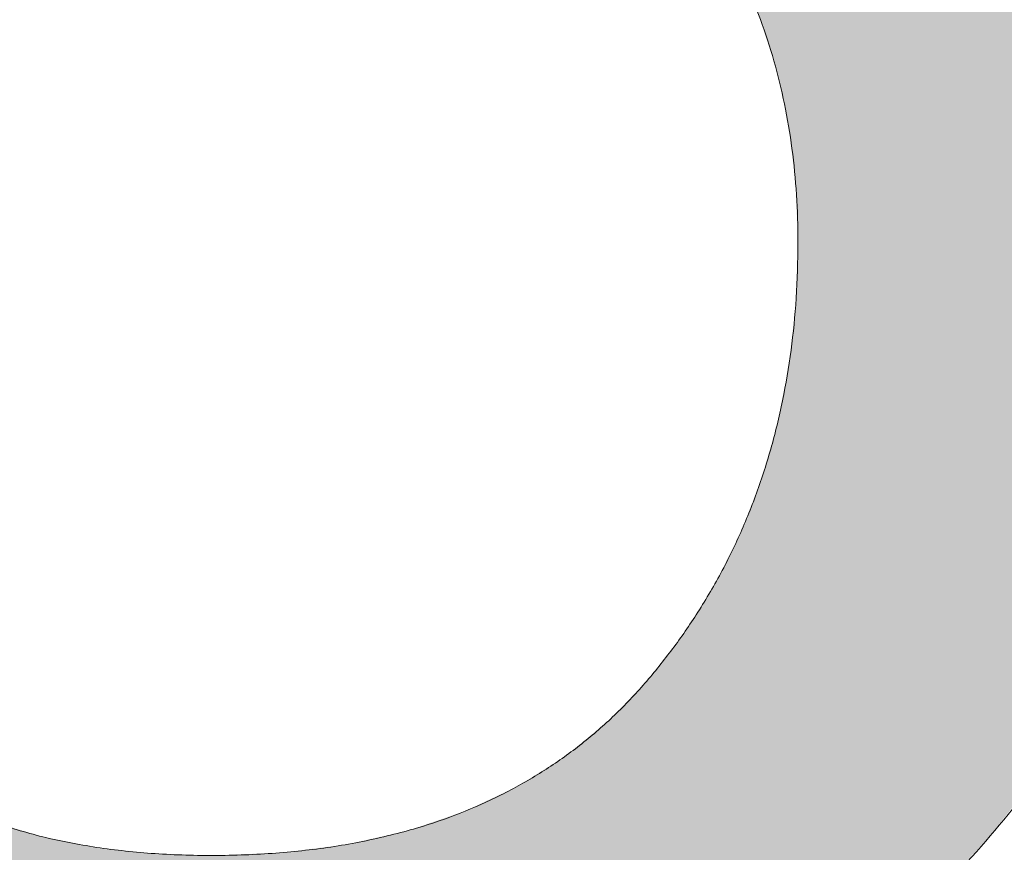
# Model space of a CAD drawing. Header units: inches. Extents: x -467 to -298, y -222 to 20.
# Tile 12 of 57: x -396.447 to -395.618, y 12.165 to 12.867. Entities that reach past the tile are written whole.
import ezdxf

# ---------------------------------------------------------------- set-up
doc = ezdxf.new("R2010")
doc.units = ezdxf.units.IN
doc.header["$LTSCALE"] = 32
doc.header["$MEASUREMENT"] = 0
doc.linetypes.add('Dash Style-1', pattern=[0.083328, 0.041656, -0.041672])
for name, color, linetype, lineweight in [('Black', 7, 'Continuous', 18), ('DashLine', 7, 'Dash Style-1', 13), ('DashLineFill', 7, 'Dash Style-1', 13), ('Drawing', 7, 'Continuous', 18), ('Metal-Black', 7, 'Continuous', 18), ('Metal-DeskStructure', 7, 'Continuous', 13), ('None', 7, 'Continuous', 18), ('Plastic-BracketCover', 7, 'Continuous', 13), ('SolidLine', 7, 'Continuous', 15), ('TFL_1', 7, 'Continuous', 13)]:
    doc.layers.add(name, color=color, linetype=linetype, lineweight=lineweight)
pattern_1 = [(45, (0, 0), (-1.61301565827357, 1.935715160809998), []), (45, (-1.0608, 1.0608), (-0.4723460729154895, 0.4167612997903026), [])]

# ---------------------------------------------------------------- blocks, each defined once
blk = doc.blocks.new('1BP8DW-Leveler (2D)')
at = {"layer": 'DashLine', "flags": 128}
blk.add_lwpolyline([(0.625, -1.786516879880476e-14), (0.6219904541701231, -0.06126071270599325), (0.6129908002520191, -0.1219314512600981), (0.5980877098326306, -0.1814279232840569), (0.5774247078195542, -0.2391771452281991), (0.551200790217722, -0.2946229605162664), (0.5196685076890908, -0.3472313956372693), (0.4831315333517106, -0.3964958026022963), (0.4419417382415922, -0.4419417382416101), (0.3964958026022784, -0.4831315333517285), (0.3472313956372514, -0.5196685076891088), (0.2946229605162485, -0.5512007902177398), (0.2391771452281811, -0.5774247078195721), (0.181427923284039, -0.5980877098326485), (0.1219314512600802, -0.612990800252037), (0.06126071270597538, -0.6219904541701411), (0, -0.625000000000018), (-0.06126071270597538, -0.6219904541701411), (-0.1219314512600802, -0.612990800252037), (-0.181427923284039, -0.5980877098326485), (-0.2391771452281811, -0.5774247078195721), (-0.2946229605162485, -0.5512007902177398), (-0.3472313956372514, -0.5196685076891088), (-0.3964958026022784, -0.4831315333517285), (-0.4419417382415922, -0.4419417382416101), (-0.4831315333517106, -0.3964958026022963), (-0.5196685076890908, -0.3472313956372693), (-0.551200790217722, -0.2946229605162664), (-0.5774247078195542, -0.2391771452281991), (-0.5980877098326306, -0.1814279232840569), (-0.6129908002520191, -0.1219314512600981), (-0.6219904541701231, -0.06126071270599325), (-0.625, -1.786516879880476e-14), (-0.6219904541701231, 0.06126071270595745), (-0.6129908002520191, 0.1219314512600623), (-0.5980877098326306, 0.1814279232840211), (-0.5774247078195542, 0.2391771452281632), (-0.551200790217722, 0.2946229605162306), (-0.5196685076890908, 0.3472313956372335), (-0.4831315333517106, 0.3964958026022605), (-0.4419417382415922, 0.4419417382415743), (-0.3964958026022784, 0.4831315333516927), (-0.3472313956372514, 0.5196685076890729), (-0.2946229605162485, 0.5512007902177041), (-0.2391771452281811, 0.5774247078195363), (-0.181427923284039, 0.5980877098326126), (-0.1219314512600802, 0.6129908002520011), (-0.06126071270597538, 0.6219904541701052), (0, 0.6249999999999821), (0.06126071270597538, 0.6219904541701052), (0.1219314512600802, 0.6129908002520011), (0.181427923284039, 0.5980877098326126), (0.2391771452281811, 0.5774247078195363), (0.2946229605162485, 0.5512007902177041), (0.3472313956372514, 0.5196685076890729), (0.3964958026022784, 0.4831315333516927), (0.4419417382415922, 0.4419417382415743), (0.4831315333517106, 0.3964958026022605), (0.5196685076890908, 0.3472313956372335), (0.551200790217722, 0.2946229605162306), (0.5774247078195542, 0.2391771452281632), (0.5980877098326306, 0.1814279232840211), (0.6129908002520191, 0.1219314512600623), (0.6219904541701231, 0.06126071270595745)], close=True, dxfattribs=at)
blk = doc.blocks.new('1BRPFX-Ped_Plate (2D)')
at = {"layer": 'DashLineFill', "linetype": 'Continuous', "lineweight": 13}
h = blk.add_hatch(dxfattribs=at)
h.set_pattern_fill('Steel', color=253, style=0, pattern_type=2)
h.set_pattern_definition(pattern_1)
edge = h.paths.add_edge_path()
edge.add_arc((-4.145669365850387, -1.704724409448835), 0.125984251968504, 180, 270.0000000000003)
edge.add_line((-4.145669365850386, -1.830708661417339), (4.145669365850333, -1.830708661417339))
edge.add_arc((4.145669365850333, -1.704724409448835), 0.125984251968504, 270.0000000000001, 360)
edge.add_line((4.271653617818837, -1.704724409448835), (4.271653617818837, 1.704724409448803))
edge.add_arc((4.145669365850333, 1.704724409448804), 0.1259842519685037, 359.9999999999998, 450.0000000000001)
edge.add_line((4.145669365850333, 1.830708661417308), (-4.145669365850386, 1.830708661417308))
edge.add_arc((-4.145669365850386, 1.704724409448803), 0.1259842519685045, 89.99999999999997, 179.9999999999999)
edge.add_line((-4.271653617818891, 1.704724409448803), (-4.271653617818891, -1.704724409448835))
at = {"layer": 'SolidLine', "flags": 128}
blk.add_lwpolyline([(1.058646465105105, -0.4214361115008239), (1.085114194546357, -0.4571237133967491), (1.107956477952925, -0.4952337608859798), (1.126953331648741, -0.5353992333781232), (1.141921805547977, -0.5772333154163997), (1.152717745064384, -0.6203331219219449), (1.159237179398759, -0.6642835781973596), (1.161417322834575, -0.7086614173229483), (1.159237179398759, -0.7530392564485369), (1.152717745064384, -0.7969897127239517), (1.141921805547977, -0.8400895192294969), (1.126953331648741, -0.8819236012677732), (1.107956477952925, -0.9220890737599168), (1.085114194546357, -0.9601991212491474), (1.058646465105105, -0.9958867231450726)], dxfattribs=at)
at = {"layer": 'Metal-Black', "color": 7}
blk.add_blockref('1BP8DW-Leveler (2D)', (2.224409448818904, -1.141732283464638), dxfattribs=at)
blk = doc.blocks.new('Group-9')
at = {"layer": 'Plastic-BracketCover', "color": 7}
for points, knots in [([(1.425934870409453, -0.3398696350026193), (1.448079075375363, -0.3398696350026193), (1.483143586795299, -0.3509408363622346), (1.512671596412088, -0.3693958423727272), (1.532972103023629, -0.3970783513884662), (1.555118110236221, -0.4469059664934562), (1.555118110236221, -0.5539431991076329), (1.555118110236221, -0.6203803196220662), (1.544045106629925, -0.6351443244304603), (1.330892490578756, -0.6351443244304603), (1.117739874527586, -0.6351443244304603), (1.106666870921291, -0.6203803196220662), (1.106666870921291, -0.5622479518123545), (1.106666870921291, -0.4708965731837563), (1.123276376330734, -0.4192243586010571), (1.150958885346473, -0.3860053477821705), (1.193405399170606, -0.3675503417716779), (1.235850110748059, -0.3675503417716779), (1.265378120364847, -0.374932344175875), (1.289369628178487, -0.3896963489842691), (1.309670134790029, -0.4136878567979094), (1.315206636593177, -0.4266063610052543), (1.318897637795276, -0.4081513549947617), (1.337350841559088, -0.3767778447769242), (1.365033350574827, -0.3527863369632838), (1.403788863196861, -0.3398696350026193), (1.425934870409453, -0.3398696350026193)], [0, 0, 0, 0.03145524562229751, 0.062910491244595, 0.09436573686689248, 0.1258209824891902, 0.188731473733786, 0.2661585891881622, 0.2758371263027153, 0.2855156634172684, 0.4355309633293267, 0.4452095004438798, 0.4548880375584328, 0.5214267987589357, 0.5746587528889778, 0.6278907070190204, 0.6811226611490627, 0.7343546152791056, 0.7627468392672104, 0.7911390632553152, 0.8195312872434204, 0.8479235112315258, 0.8479235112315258, 0.8859426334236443, 0.9239617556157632, 0.9619808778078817, 1, 1, 1]), ([(1.429625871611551, -0.4026148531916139), (1.409325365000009, -0.4026148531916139), (1.379797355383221, -0.4155333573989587), (1.359496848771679, -0.4395248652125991), (1.348423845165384, -0.4764330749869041), (1.348423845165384, -0.5401028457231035), (1.348423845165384, -0.5760901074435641), (1.426856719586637, -0.5760901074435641), (1.505289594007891, -0.5760901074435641), (1.505289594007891, -0.5327208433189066), (1.505289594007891, -0.4487514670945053), (1.477607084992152, -0.4155333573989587), (1.448079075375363, -0.4026148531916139), (1.429625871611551, -0.4026148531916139)], [0, 0, 0, 0.07915587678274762, 0.1583117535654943, 0.2374676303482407, 0.3166235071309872, 0.4195261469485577, 0.4195261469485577, 0.6437985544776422, 0.6437985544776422, 0.7678094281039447, 0.8839047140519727, 0.9419523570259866, 1, 1, 1]), ([(1.226622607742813, -0.4284518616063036), (1.210013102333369, -0.4284518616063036), (1.18417789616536, -0.4376793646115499), (1.165722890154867, -0.4579798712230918), (1.156495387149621, -0.4893515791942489), (1.156495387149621, -0.5447165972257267), (1.156495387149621, -0.5760901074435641), (1.228469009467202, -0.5760901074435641), (1.300442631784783, -0.5760901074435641), (1.300442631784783, -0.5419483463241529), (1.300442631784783, -0.4856605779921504), (1.289369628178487, -0.4561343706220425), (1.269069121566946, -0.4376793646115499), (1.241386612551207, -0.4284518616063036), (1.226622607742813, -0.4284518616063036)], [0, 0, 0, 0.07449877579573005, 0.1489975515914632, 0.223496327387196, 0.2979951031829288, 0.3954165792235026, 0.3954165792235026, 0.6189101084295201, 0.6189101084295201, 0.7249275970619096, 0.7936956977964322, 0.8624637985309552, 0.9312318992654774, 1, 1, 1]), ([(1.53112660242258, -0.7109774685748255), (1.538508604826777, -0.7109774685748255), (1.552349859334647, -0.7137457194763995), (1.555118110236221, -0.7220504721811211), (1.555118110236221, -0.841083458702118), (1.555118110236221, -0.9601164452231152), (1.553272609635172, -0.9638074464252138), (1.547736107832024, -0.9674984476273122), (1.538508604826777, -0.9693439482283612), (1.525590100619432, -0.9693439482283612), (1.516362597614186, -0.9674984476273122), (1.510826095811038, -0.965652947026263), (1.50713509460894, -0.9601164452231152), (1.50713509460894, -0.9112115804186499), (1.50713509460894, -0.864152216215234), (1.337351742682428, -0.864152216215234), (1.167568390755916, -0.864152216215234), (1.193404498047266, -0.9075205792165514), (1.219240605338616, -0.9508889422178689), (1.221086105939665, -0.9564254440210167), (1.222931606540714, -0.965652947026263), (1.219240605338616, -0.9693439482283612), (1.20816760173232, -0.9711894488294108), (1.195712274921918, -0.9711894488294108), (1.186023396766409, -0.9711894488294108), (1.180486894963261, -0.9693439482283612), (1.176795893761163, -0.965652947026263), (1.174950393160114, -0.9619619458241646), (1.141731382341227, -0.9102888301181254), (1.10851237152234, -0.8586157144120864), (1.106666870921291, -0.8567702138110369), (1.106666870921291, -0.8530792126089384), (1.104821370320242, -0.8475427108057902), (1.104821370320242, -0.8304718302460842), (1.104821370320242, -0.8124781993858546), (1.10851237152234, -0.8069416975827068), (1.112203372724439, -0.8050961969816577), (1.310591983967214, -0.8050961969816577), (1.50713509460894, -0.8050961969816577), (1.50713509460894, -0.7644960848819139), (1.50713509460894, -0.7202049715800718), (1.510826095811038, -0.7165139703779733), (1.516362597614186, -0.7128229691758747), (1.525590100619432, -0.7109774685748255), (1.53112660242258, -0.7109774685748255)], [0, 0, 0, 0.002610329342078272, 0.007830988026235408, 0.01044131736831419, 0.1761946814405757, 0.1788050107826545, 0.181415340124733, 0.1840256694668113, 0.1866359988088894, 0.1885937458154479, 0.1905514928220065, 0.192509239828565, 0.1944669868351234, 0.2443885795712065, 0.2443885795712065, 0.4244984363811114, 0.4244984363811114, 0.4780496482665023, 0.4780496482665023, 0.4842405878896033, 0.4904315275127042, 0.4966224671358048, 0.5028134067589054, 0.5070707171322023, 0.5109409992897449, 0.5148112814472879, 0.5186815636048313, 0.5186815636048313, 0.5762947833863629, 0.5762947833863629, 0.5787425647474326, 0.5811903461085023, 0.5836381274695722, 0.5902471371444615, 0.5931844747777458, 0.5961218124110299, 0.5990591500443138, 0.9118813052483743, 0.9118813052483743, 0.9765012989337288, 0.9823759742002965, 0.9882506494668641, 0.9941253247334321, 1, 1, 1])]:
    blk.add_open_spline(points, degree=2, knots=knots, dxfattribs=at)
blk = doc.blocks.new('1BRPFY-Leg_Plate (2D)')
at = {"layer": 'DashLineFill', "linetype": 'Continuous', "lineweight": 13}
h = blk.add_hatch(dxfattribs=at)
h.set_pattern_fill('Steel', color=253, style=0, pattern_type=2)
h.set_pattern_definition(pattern_1)
edge = h.paths.add_edge_path()
edge.add_arc((-1.704724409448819, -1.704724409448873), 0.125984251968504, 179.9999999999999, 269.9999999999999)
edge.add_line((-1.704724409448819, -1.830708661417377), (1.704724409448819, -1.830708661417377))
edge.add_arc((1.704724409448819, -1.704724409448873), 0.125984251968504, 270.0000000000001, 360.0000000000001)
edge.add_line((1.830708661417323, -1.704724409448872), (1.830708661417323, 1.704724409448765))
edge.add_arc((1.704724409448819, 1.704724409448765), 0.1259842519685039, 0, 90)
edge.add_line((1.704724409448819, 1.830708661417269), (-1.704724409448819, 1.830708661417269))
edge.add_arc((-1.704724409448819, 1.704724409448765), 0.1259842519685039, 90, 180)
edge.add_line((-1.830708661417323, 1.704724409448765), (-1.830708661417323, -1.704724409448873))
at = {"layer": 'DashLineFill', "flags": 128}
blk.add_lwpolyline([(-1.830708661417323, -1.704724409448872, 0.414213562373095), (-1.704724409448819, -1.830708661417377), (1.704724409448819, -1.830708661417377, 0.414213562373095), (1.830708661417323, -1.704724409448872), (1.830708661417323, 1.704724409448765, 0.414213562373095), (1.704724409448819, 1.830708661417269), (-1.704724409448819, 1.830708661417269, 0.414213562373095), (-1.830708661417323, 1.704724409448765)], format="xyb", close=True, dxfattribs=at)
at = {"layer": 'Plastic-BracketCover', "color": 7}
blk.add_blockref('Group-9', (0, 0), dxfattribs=at)
blk = doc.blocks.new('Group-12')
at = {"layer": 'Black', "color": 7}
for name in ['1BRPFX-Ped_Plate (2D)', '1BRPFY-Leg_Plate (2D)']:
    blk.add_blockref(name, (8.976377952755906, -5.31496062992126), dxfattribs=at)
blk = doc.blocks.new('Group-13')
at = {"layer": 'None'}
blk.add_blockref('Group-12', (0, 0), dxfattribs=at)
blk = doc.blocks.new('SL Low Storage (2D)')
at = {"layer": 'None'}
blk.add_blockref('Group-13', (0, 0), dxfattribs=at)
at = {"layer": 'Drawing', "color": 0, "flags": 1}
for tag in ['Tag', 'Catalog', 'Option1', 'Option2', 'Option3', 'Option4', 'Option5', 'Option6', 'Option7', 'Option8', 'Option9', 'Option10', 'Option11', 'Option12', 'Custom', 'FinishGroup', 'Discount', 'Item2', 'Item3', 'Item6', 'Item9', 'Item10', 'Item12', 'Item13', 'Item16', 'Item19', 'Item20', 'Item21', 'Item22', 'Item23', 'Item24', 'Item25', 'Item8', 'Item18', 'Item1', 'Item4', 'Item5', 'Item7', 'Item11', 'Item14', 'Item15', 'Item17']:
    blk.add_attdef(tag, (-47.02492789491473, 4.938103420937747), '', height=0.007086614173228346, dxfattribs=at)
blk = doc.blocks.new('TLLegSleeve (2D)')
at = {"layer": 'DashLineFill', "linetype": 'Continuous', "lineweight": 13}
h = blk.add_hatch(dxfattribs=at)
h.set_pattern_fill('Steel', color=253, style=0, pattern_type=2)
h.set_pattern_definition(pattern_1)
edge = h.paths.add_edge_path()
edge.add_line((1.08267716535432, 1.402343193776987), (1.08267716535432, 2.913385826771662))
edge.add_arc((-1.707523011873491e-13, 2.913385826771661), 1.08267716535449, 4.479377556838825e-14, 180)
edge.add_line((-1.082677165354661, 2.913385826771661), (-1.08267716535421, 1.402343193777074))
edge.add_arc((-1.332267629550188e-15, 2.886579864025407e-15), 1.771653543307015, 127.6698869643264, 412.330113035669)
edge.add_line((1.08267716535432, 1.402343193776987), (1.08267716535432, 1.402343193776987))
edge = h.paths.add_edge_path()
edge.add_arc((1.665334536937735e-15, 2.91338582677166), 0.7480314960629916, 180, 360)
edge.add_arc((1.665334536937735e-15, 2.91338582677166), 0.7480314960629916, 9.54166404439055e-15, 180)
edge.add_line((-0.7480314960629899, 2.91338582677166), (-0.7480314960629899, 2.91338582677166))
edge = h.paths.add_edge_path()
edge.add_arc((-1.723066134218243e-13, 5.70119602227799e-16), 1.437007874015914, 180, 360)
edge.add_arc((-1.723066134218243e-13, 9.149983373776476e-17), 1.437007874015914, 9.541664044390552e-15, 180)
edge.add_line((-1.437007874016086, 3.308097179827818e-16), (-1.437007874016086, 3.308097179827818e-16))
at = {"layer": 'DashLine', "color": 8, "flags": 128}
blk.add_lwpolyline([(1.653543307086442, 1.118599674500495e-14), (1.645581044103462, -0.1620755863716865), (1.621770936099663, -0.3225902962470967), (1.582342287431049, -0.4799982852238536), (1.527674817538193, -0.6327836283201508), (1.45829500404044, -0.7794749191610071), (1.374871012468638, -0.9186594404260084), (1.278206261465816, -1.048996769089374), (1.169231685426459, -1.169231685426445), (1.048996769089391, -1.278206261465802), (0.918659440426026, -1.374871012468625), (0.7794749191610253, -1.458295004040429), (0.6327836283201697, -1.527674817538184), (0.4799982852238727, -1.582342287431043), (0.3225902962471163, -1.621770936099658), (0.1620755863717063, -1.645581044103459), (8.723964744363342e-15, -1.653543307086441), (-0.162075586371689, -1.645581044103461), (-0.3225902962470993, -1.621770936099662), (-0.4799982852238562, -1.582342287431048), (-0.6327836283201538, -1.527674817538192), (-0.7794749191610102, -1.458295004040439), (-0.9186594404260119, -1.374871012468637), (-1.048996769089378, -1.278206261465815), (-1.169231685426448, -1.169231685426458), (-1.278206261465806, -1.048996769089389), (-1.374871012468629, -0.9186594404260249), (-1.458295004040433, -0.7794749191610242), (-1.527674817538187, -0.6327836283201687), (-1.582342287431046, -0.4799982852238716), (-1.621770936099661, -0.3225902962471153), (-1.645581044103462, -0.1620755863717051), (-1.653543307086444, -7.741682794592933e-15), (-1.645581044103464, 0.1620755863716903), (-1.621770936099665, 0.3225902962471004), (-1.582342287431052, 0.4799982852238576), (-1.527674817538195, 0.6327836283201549), (-1.458295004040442, 0.7794749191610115), (-1.37487101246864, 0.918659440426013), (-1.278206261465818, 1.048996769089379), (-1.169231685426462, 1.169231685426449), (-1.048996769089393, 1.278206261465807), (-0.9186594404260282, 1.37487101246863), (-0.7794749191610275, 1.458295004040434), (-0.6327836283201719, 1.527674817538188), (-0.479998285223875, 1.582342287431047), (-0.3225902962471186, 1.621770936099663), (-0.1620755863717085, 1.645581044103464), (-1.096189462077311e-14, 1.653543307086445), (0.1620755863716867, 1.645581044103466), (0.3225902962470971, 1.621770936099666), (0.479998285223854, 1.582342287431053), (0.6327836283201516, 1.527674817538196), (0.7794749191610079, 1.458295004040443), (0.9186594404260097, 1.374871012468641), (1.048996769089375, 1.278206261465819), (1.169231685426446, 1.169231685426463), (1.278206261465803, 1.048996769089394), (1.374871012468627, 0.9186594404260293), (1.458295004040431, 0.7794749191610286), (1.527674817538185, 0.6327836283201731), (1.582342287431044, 0.4799982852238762), (1.621770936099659, 0.3225902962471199), (1.64558104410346, 0.1620755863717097)], close=True, dxfattribs=at)
at = {"layer": 'DashLineFill', "flags": 128}
for points in [[(1.08267716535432, 1.402343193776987), (1.08267716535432, 2.913385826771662, 0.9999999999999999), (-1.082677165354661, 2.913385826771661), (-1.08267716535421, 1.402343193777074, 2.931618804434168), (1.08267716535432, 1.402343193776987)], [(-1.437007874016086, 3.308097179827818e-16, 0.9999999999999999), (1.437007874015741, 3.308097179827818e-16, 0.9999999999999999), (-1.437007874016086, 3.308097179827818e-16)]]:
    blk.add_lwpolyline(points, format="xyb", close=True, dxfattribs=at)
blk = doc.blocks.new('Group-14')
at = {"layer": 'SolidLine', "flags": 128}
blk.add_lwpolyline([(7.322834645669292, -5.31496062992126, -0.414213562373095), (9.015748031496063, -3.622047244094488, -0.414213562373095), (10.70866141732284, -5.31496062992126, -0.414213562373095), (9.015748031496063, -7.007874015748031, -0.414213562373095)], format="xyb", close=True, dxfattribs=at)
at = {"layer": 'TFL_1', "color": 7}
blk.add_blockref('TLLegSleeve (2D)', (9.015748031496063, -5.31496062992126), dxfattribs=at)
blk = doc.blocks.new('Group-15')
at = {"layer": 'None'}
blk.add_blockref('Group-14', (0, 0), dxfattribs=at)
blk = doc.blocks.new('SL Lowboy Top (2D)')
at = {"layer": 'None'}
blk.add_blockref('Group-15', (0, 0), dxfattribs=at)
at = {"layer": 'Drawing', "color": 0, "flags": 1}
for tag in ['Tag', 'Catalog', 'Option1', 'Option2', 'Option3', 'Option4', 'Option5', 'Option6', 'Option7', 'Option8', 'Option9', 'Option10', 'Option11', 'Option12', 'Custom', 'FinishGroup', 'Discount', 'Item2', 'Item3', 'Item6', 'Item9', 'Item10', 'Item12', 'Item13', 'Item16', 'Item19', 'Item20', 'Item21', 'Item22', 'Item23', 'Item24', 'Item25', 'Item8', 'Item18', 'Item1', 'Item4', 'Item5', 'Item7', 'Item11', 'Item14', 'Item15', 'Item17']:
    blk.add_attdef(tag, (-47.02492789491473, 9.438103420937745), '', height=0.007086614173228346, dxfattribs=at)
blk = doc.blocks.new('Group-34')
at = {"layer": 'Metal-DeskStructure', "color": 7, "flags": 128}
blk.add_lwpolyline([(0.8051100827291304, 0.3242076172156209), (0.6569804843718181, -0.1001143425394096), (0.9545622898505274, -0.1001143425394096)], close=True, dxfattribs=at)
at = {"layer": 'Metal-DeskStructure', "color": 7}
blk.add_open_spline([(1.174112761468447, -0.3918349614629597), (1.184693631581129, -0.4210075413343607), (1.168822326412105, -0.4369198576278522), (1.14501536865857, -0.439571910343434), (1.104014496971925, -0.439571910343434), (1.078886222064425, -0.4369198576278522), (1.066982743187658, -0.4329417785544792), (1.060369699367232, -0.4236595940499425), (1.057724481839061, -0.4170294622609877), (1.021353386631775, -0.3010040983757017), (0.9849822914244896, -0.1849787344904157), (0.807093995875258, -0.1849787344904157), (0.6292057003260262, -0.1849787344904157), (0.5941572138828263, -0.2996780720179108), (0.5591087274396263, -0.4143774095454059), (0.5564635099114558, -0.4210075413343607), (0.5498504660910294, -0.4302897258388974), (0.5379469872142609, -0.4369198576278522), (0.5141400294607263, -0.439571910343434), (0.477108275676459, -0.439571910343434), (0.4519787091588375, -0.4355938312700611), (0.4427204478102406, -0.4249856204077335), (0.4427204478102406, -0.4050952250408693), (0.4480108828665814, -0.3905089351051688), (0.5915119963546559, 0.0006630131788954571), (0.7350131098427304, 0.3918349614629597), (0.7376583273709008, 0.3971390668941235), (0.7469165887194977, 0.4037691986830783), (0.7627866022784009, 0.4077472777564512), (0.789238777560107, 0.4090720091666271), (0.8302396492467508, 0.4090720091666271), (0.8580131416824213, 0.4077472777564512), (0.8752070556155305, 0.4037691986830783), (0.8844653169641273, 0.3971390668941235), (0.8871105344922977, 0.3918349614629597), (1.030611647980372, 0), (1.174112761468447, -0.3918349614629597)], degree=2, knots=[0, 0, 0, 0.01595318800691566, 0.02392978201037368, 0.03190637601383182, 0.03938443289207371, 0.04686248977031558, 0.05434054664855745, 0.06181860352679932, 0.06181860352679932, 0.1891978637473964, 0.1891978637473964, 0.3755520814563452, 0.3755520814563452, 0.5011946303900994, 0.5011946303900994, 0.5086726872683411, 0.5161507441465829, 0.5236288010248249, 0.5311068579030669, 0.5385854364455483, 0.5460640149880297, 0.5535425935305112, 0.5610211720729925, 0.5610211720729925, 0.7618481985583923, 0.7618481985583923, 0.7647050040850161, 0.7675618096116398, 0.7704186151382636, 0.7732754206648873, 0.7763226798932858, 0.7793699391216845, 0.7824171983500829, 0.7854644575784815, 0.7854644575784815, 1, 1, 1], dxfattribs=at)
blk = doc.blocks.new('TL14_lower_leg (2D)')
at = {"layer": 'DashLine', "flags": 128}
blk.add_lwpolyline([(-1.777195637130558e-14, 1.377952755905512), (0.1350629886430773, 1.371317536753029), (0.2688252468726, 1.351475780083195), (0.3999985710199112, 1.318618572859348), (0.5273196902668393, 1.27306234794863), (0.649562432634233, 1.215245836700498), (0.7655495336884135, 1.14572584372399), (0.8741639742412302, 1.065171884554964), (0.9743597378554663, 0.9743597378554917), (1.065171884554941, 0.8741639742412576), (1.14572584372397, 0.7655495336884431), (1.215245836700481, 0.6495624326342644), (1.273062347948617, 0.5273196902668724), (1.318618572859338, 0.3999985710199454), (1.351475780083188, 0.2688252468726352), (1.371317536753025, 0.1350629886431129), (1.377952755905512, 1.783045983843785e-14), (1.371317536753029, -0.1350629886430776), (1.351475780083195, -0.2688252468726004), (1.318618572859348, -0.3999985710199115), (1.27306234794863, -0.5273196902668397), (1.215245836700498, -0.6495624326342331), (1.145725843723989, -0.7655495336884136), (1.065171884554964, -0.8741639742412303), (0.9743597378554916, -0.9743597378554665), (0.8741639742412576, -1.065171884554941), (0.7655495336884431, -1.14572584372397), (0.6495624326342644, -1.215245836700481), (0.5273196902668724, -1.273062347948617), (0.3999985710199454, -1.318618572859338), (0.2688252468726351, -1.351475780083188), (0.135062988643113, -1.371317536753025), (1.777195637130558e-14, -1.377952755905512), (-0.1350629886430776, -1.371317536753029), (-0.2688252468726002, -1.351475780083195), (-0.3999985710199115, -1.318618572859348), (-0.5273196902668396, -1.27306234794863), (-0.6495624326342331, -1.215245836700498), (-0.7655495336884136, -1.14572584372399), (-0.8741639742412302, -1.065171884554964), (-0.9743597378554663, -0.9743597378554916), (-1.065171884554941, -0.8741639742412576), (-1.14572584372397, -0.7655495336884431), (-1.215245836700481, -0.6495624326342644), (-1.273062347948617, -0.5273196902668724), (-1.318618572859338, -0.3999985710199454), (-1.351475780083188, -0.2688252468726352), (-1.371317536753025, -0.1350629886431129), (-1.377952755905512, -1.783045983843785e-14), (-1.371317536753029, 0.1350629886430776), (-1.351475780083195, 0.2688252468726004), (-1.318618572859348, 0.3999985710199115), (-1.27306234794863, 0.5273196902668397), (-1.215245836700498, 0.6495624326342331), (-1.145725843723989, 0.7655495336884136), (-1.065171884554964, 0.8741639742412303), (-0.9743597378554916, 0.9743597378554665), (-0.8741639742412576, 1.065171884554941), (-0.7655495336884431, 1.14572584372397), (-0.6495624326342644, 1.215245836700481), (-0.5273196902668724, 1.273062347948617), (-0.3999985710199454, 1.318618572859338), (-0.2688252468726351, 1.351475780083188), (-0.135062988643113, 1.371317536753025)], close=True, dxfattribs=at)
at = {"layer": 'Metal-DeskStructure', "color": 7}
blk.add_blockref('Group-34', (0, 0), dxfattribs=at)
blk = doc.blocks.new('Group-35')
at = {"layer": 'DashLineFill', "linetype": 'Continuous', "lineweight": 13}
h = blk.add_hatch(dxfattribs=at)
h.set_pattern_fill('Steel', color=253, style=0, pattern_type=2)
h.set_pattern_definition(pattern_1)
h.paths.add_polyline_path([(-2.066929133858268, 1.397637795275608), (2.066929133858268, 1.397637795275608), (2.066929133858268, 0.1377952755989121), (2.106299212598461, 0.1377952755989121), (2.106299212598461, -0.1377952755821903), (2.066929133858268, -0.1377952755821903), (2.066929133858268, -5.275590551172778), (2.106299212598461, -5.275590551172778), (2.106299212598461, -5.55118110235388), (2.066929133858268, -5.55118110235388), (2.066929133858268, -5.82677165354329), (-2.066929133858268, -5.82677165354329), (-2.066929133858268, -5.55118110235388), (-2.106299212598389, -5.55118110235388), (-2.106299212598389, -5.275590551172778), (-2.066929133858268, -5.275590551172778), (-2.066929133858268, -0.1377952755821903), (-2.106299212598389, -0.1377952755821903), (-2.106299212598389, 0.1377952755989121), (-2.066929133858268, 0.1377952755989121)])
blk = doc.blocks.new('TL14_upper_leg (2D)')
at = {"layer": 'DashLine', "flags": 128}
blk.add_lwpolyline([(0, 1.22047244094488), (0.1196272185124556, 1.214595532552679), (0.2381023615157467, 1.197021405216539), (0.3542844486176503, 1.167919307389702), (0.4670545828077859, 1.127569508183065), (0.5753267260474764, 1.076360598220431), (0.6780581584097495, 1.01478574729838), (0.7742595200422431, 0.9434379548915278), (0.8630043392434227, 0.8630043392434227), (0.9434379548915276, 0.7742595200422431), (1.01478574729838, 0.6780581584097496), (1.076360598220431, 0.5753267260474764), (1.127569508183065, 0.467054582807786), (1.167919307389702, 0.3542844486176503), (1.197021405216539, 0.2381023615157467), (1.214595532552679, 0.1196272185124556), (1.22047244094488, 7.47323834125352e-17), (1.214595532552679, -0.1196272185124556), (1.197021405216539, -0.2381023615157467), (1.167919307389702, -0.3542844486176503), (1.127569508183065, -0.467054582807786), (1.076360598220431, -0.5753267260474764), (1.01478574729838, -0.6780581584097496), (0.9434379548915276, -0.7742595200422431), (0.8630043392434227, -0.8630043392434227), (0.7742595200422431, -0.9434379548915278), (0.6780581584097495, -1.01478574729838), (0.5753267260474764, -1.076360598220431), (0.4670545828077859, -1.127569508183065), (0.3542844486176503, -1.167919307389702), (0.2381023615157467, -1.197021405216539), (0.1196272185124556, -1.214595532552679), (0, -1.22047244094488), (-0.1196272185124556, -1.214595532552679), (-0.2381023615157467, -1.197021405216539), (-0.3542844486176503, -1.167919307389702), (-0.4670545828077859, -1.127569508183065), (-0.5753267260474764, -1.076360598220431), (-0.6780581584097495, -1.01478574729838), (-0.7742595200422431, -0.9434379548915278), (-0.8630043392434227, -0.8630043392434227), (-0.9434379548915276, -0.7742595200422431), (-1.01478574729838, -0.6780581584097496), (-1.076360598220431, -0.5753267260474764), (-1.127569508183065, -0.467054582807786), (-1.167919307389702, -0.3542844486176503), (-1.197021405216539, -0.2381023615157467), (-1.214595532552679, -0.1196272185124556), (-1.22047244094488, 7.47323834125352e-17), (-1.214595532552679, 0.1196272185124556), (-1.197021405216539, 0.2381023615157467), (-1.167919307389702, 0.3542844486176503), (-1.127569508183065, 0.467054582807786), (-1.076360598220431, 0.5753267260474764), (-1.01478574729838, 0.6780581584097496), (-0.9434379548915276, 0.7742595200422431), (-0.8630043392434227, 0.8630043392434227), (-0.7742595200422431, 0.9434379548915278), (-0.6780581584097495, 1.01478574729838), (-0.5753267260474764, 1.076360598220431), (-0.4670545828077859, 1.127569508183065), (-0.3542844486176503, 1.167919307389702), (-0.2381023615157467, 1.197021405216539), (-0.1196272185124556, 1.214595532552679)], close=True, dxfattribs=at)
at = {"layer": 'DashLine', "color": 7}
blk.add_blockref('Group-35', (0, 0), dxfattribs=at)
blk = doc.blocks.new('Group-43')
at = {"layer": 'SolidLine', "color": 7}
for points, knots in [([(1.282296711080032, 6.056467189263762), (1.31182291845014, 6.056467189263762), (1.370878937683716, 6.049085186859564), (1.426242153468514, 6.032475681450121), (1.474225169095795, 6.004793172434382), (1.509289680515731, 5.962348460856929), (1.531433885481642, 5.903292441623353), (1.531433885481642, 5.849774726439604), (1.525897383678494, 5.822092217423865), (1.517594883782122, 5.788873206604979), (1.509289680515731, 5.777800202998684), (1.498216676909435, 5.774109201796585), (1.481607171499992, 5.774109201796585), (1.472379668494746, 5.775954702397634), (1.466843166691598, 5.777800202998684), (1.464997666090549, 5.781491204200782), (1.464997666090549, 5.788873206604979), (1.470534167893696, 5.801791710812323), (1.477916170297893, 5.823937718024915), (1.481607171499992, 5.851618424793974), (1.481607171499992, 5.903292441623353), (1.455770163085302, 5.951275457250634), (1.413323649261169, 5.980801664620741), (1.356114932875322, 5.997411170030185), (1.322895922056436, 5.997411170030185), (1.333968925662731, 5.978956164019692), (1.350578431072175, 5.927283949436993), (1.350578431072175, 5.857154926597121), (1.330277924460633, 5.805482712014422), (1.295213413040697, 5.775954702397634), (1.247232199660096, 5.76119069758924), (1.18817618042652, 5.76119069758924), (1.134658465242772, 5.779645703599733), (1.094057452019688, 5.816555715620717), (1.070065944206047, 5.871918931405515), (1.070065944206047, 5.940202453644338), (1.082984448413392, 5.982647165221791), (1.110666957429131, 6.015866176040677), (1.147576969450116, 6.038012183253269), (1.195558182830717, 6.050930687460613), (1.250923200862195, 6.056467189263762), (1.282296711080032, 6.056467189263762)], [0, 0, 0, 0.05434160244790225, 0.1086832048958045, 0.1630248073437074, 0.2173664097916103, 0.2717080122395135, 0.3260496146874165, 0.3467486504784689, 0.3674476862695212, 0.4088457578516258, 0.4295447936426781, 0.4502438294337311, 0.4668030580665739, 0.4833622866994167, 0.4999215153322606, 0.5164807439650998, 0.5330399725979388, 0.5495992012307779, 0.566158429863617, 0.5827176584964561, 0.6125242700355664, 0.6423308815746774, 0.6721374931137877, 0.7019441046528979, 0.7019441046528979, 0.7212553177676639, 0.74056653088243, 0.7620234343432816, 0.7834803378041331, 0.8049372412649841, 0.8263941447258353, 0.8478510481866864, 0.8693079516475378, 0.8907648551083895, 0.912221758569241, 0.9268514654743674, 0.9414811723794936, 0.9561108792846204, 0.970740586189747, 0.9853702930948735, 1, 1, 1]), ([(1.101439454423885, 5.748206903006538), (1.107437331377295, 5.748206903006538), (1.118048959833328, 5.748206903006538), (1.123585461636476, 5.744515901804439), (1.127276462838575, 5.738979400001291), (1.127276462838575, 5.674387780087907), (1.127276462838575, 5.611641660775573), (1.321051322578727, 5.611641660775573), (1.518517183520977, 5.611641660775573), (1.522208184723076, 5.607950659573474), (1.524053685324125, 5.600568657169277), (1.525897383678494, 5.589495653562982), (1.525897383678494, 5.572886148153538), (1.524053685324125, 5.561813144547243), (1.522208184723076, 5.554431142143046), (1.518517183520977, 5.550740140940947), (1.321051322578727, 5.550740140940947), (1.127276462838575, 5.550740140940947), (1.127276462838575, 5.487994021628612), (1.127276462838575, 5.423402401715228), (1.123585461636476, 5.417865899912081), (1.118048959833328, 5.416020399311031), (1.108821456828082, 5.414174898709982), (1.095902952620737, 5.414174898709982), (1.084829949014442, 5.416020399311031), (1.079293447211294, 5.417865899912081), (1.075602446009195, 5.423402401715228), (1.075602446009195, 5.581190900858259), (1.075602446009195, 5.738979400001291), (1.079293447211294, 5.744515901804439), (1.084829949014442, 5.748206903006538), (1.095902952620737, 5.748206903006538), (1.101439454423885, 5.748206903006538)], [0, 0, 0, 0.003046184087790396, 0.005389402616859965, 0.007732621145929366, 0.01007583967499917, 0.08974412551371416, 0.08974412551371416, 0.3357786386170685, 0.3404650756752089, 0.3451515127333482, 0.3498379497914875, 0.3545243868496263, 0.3603824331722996, 0.3662404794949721, 0.3720985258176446, 0.3779565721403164, 0.6854997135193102, 0.6854997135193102, 0.7850850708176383, 0.7880140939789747, 0.7909431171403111, 0.7938721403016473, 0.7968011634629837, 0.798997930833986, 0.8011946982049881, 0.8033914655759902, 0.8055882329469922, 0.9912129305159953, 0.9934096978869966, 0.9956064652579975, 0.9978032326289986, 1, 1, 1]), ([(1.206631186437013, 5.398269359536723), (1.241695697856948, 5.398269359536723), (1.295213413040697, 5.376123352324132), (1.332123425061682, 5.335522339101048), (1.354269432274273, 5.276468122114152), (1.354269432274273, 5.209107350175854), (1.354269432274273, 5.184193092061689), (1.434547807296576, 5.184193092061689), (1.518517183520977, 5.184193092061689), (1.522208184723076, 5.180503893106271), (1.524053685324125, 5.173121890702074), (1.525897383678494, 5.162048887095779), (1.525897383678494, 5.145439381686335), (1.524053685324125, 5.134366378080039), (1.522208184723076, 5.126984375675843), (1.518517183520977, 5.123293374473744), (1.308132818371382, 5.123293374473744), (1.08852095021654, 5.123293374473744), (1.075602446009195, 5.138057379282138), (1.075602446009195, 5.195266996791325), (1.075602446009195, 5.258013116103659), (1.079293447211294, 5.28385012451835), (1.086675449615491, 5.320758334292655), (1.108821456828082, 5.357668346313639), (1.140194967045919, 5.385350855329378), (1.182639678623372, 5.398269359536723), (1.206631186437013, 5.398269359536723)], [0, 0, 0, 0.0662675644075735, 0.132535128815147, 0.1988026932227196, 0.2650702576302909, 0.3039664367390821, 0.3039664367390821, 0.4292971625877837, 0.4350595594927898, 0.4408219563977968, 0.4465843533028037, 0.4523467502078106, 0.456956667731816, 0.4615665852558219, 0.4661765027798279, 0.4707864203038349, 0.7289384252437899, 0.7450731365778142, 0.7612078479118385, 0.8451067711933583, 0.8709223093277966, 0.8967378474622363, 0.9225533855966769, 0.9483689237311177, 0.9741844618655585, 1, 1, 1]), ([(1.21216768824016, 5.335522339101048), (1.184485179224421, 5.335522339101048), (1.147576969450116, 5.315221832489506), (1.130967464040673, 5.285695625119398), (1.125430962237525, 5.254322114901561), (1.125430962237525, 5.210952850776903), (1.125430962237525, 5.184193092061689), (1.214935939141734, 5.184193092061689), (1.304440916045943, 5.184193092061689), (1.304440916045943, 5.210952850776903), (1.304440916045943, 5.263549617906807), (1.291522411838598, 5.300457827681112), (1.265687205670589, 5.324449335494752), (1.232468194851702, 5.335522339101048), (1.21216768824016, 5.335522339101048)], [0, 0, 0, 0.05309765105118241, 0.1061953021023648, 0.1592929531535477, 0.2123906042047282, 0.2979368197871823, 0.2979368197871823, 0.5840684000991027, 0.5840684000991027, 0.669614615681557, 0.7522109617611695, 0.834807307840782, 0.9174036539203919, 1, 1, 1])]:
    blk.add_open_spline(points, degree=2, knots=knots, dxfattribs=at)
blk = doc.blocks.new('1BRPT9-Bracket (2D)')
at = {"layer": 'DashLineFill', "linetype": 'Continuous', "lineweight": 13}
h = blk.add_hatch(dxfattribs=at)
h.set_pattern_fill('Steel', color=253, style=0, pattern_type=2)
h.set_pattern_definition(pattern_1)
edge = h.paths.add_edge_path()
edge.add_arc((1.677931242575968, -8.488188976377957), 0.2519685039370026, 269.999999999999, 360.0000000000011)
edge.add_line((1.929899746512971, -8.488188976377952), (1.929899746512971, -7.480314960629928))
edge.add_line((1.929899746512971, -7.480314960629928), (2.323600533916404, -7.480314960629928))
edge.add_line((2.323600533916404, -7.480314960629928), (2.323600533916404, 7.461135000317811))
edge.add_line((2.323600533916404, 7.461135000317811), (1.929899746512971, 7.480314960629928))
edge.add_line((1.929899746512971, 7.480314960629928), (1.929899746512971, 8.488188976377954))
edge.add_arc((1.677931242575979, 8.488188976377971), 0.2519685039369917, 359.999999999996, 450.0000000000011)
edge.add_line((1.677931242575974, 8.740157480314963), (-2.32206875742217, 8.740157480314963))
edge.add_line((-2.32206875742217, 8.740157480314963), (-2.32206875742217, -8.74015748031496))
edge.add_line((-2.32206875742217, -8.74015748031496), (1.677931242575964, -8.74015748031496))
at = {"layer": 'SolidLine', "color": 7}
blk.add_blockref('Group-43', (0, 0), dxfattribs=at)
blk = doc.blocks.new('Group-57')
at = {"layer": 'Metal-DeskStructure', "linetype": 'Continuous', "lineweight": 0, "true_color": 0xff0000}
blk.add_hatch(color=1, dxfattribs=at).paths.add_polyline_path([(0.3681247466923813, -0.5856299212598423), (0.7126129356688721, -0.5167322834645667), (0.7261117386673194, -0.5785483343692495), (0.7413094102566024, -0.6358900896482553), (0.7582059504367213, -0.6887575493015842), (0.7768013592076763, -0.737150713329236), (0.7970956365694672, -0.7810695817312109), (0.8190887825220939, -0.8205141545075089), (0.8427807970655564, -0.8554844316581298), (0.868171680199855, -0.8859804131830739), (0.8960520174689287, -0.9124730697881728), (0.9272123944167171, -0.9354333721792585), (0.9616528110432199, -0.954861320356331), (0.9993732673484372, -0.9707569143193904), (1.040373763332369, -0.9831201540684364), (1.084654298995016, -0.9919510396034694), (1.132214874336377, -0.9972495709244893), (1.183055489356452, -0.9990157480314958), (1.241793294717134, -0.9966944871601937), (1.296897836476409, -0.9897307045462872), (1.348369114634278, -0.9781244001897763), (1.39620712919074, -0.9618755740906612), (1.440411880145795, -0.9409842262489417), (1.480983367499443, -0.9154503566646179), (1.517921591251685, -0.8852739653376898), (1.551226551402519, -0.8504550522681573), (1.580746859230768, -0.8122047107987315), (1.60633112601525, -0.7717340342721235), (1.627979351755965, -0.7290430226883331), (1.645691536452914, -0.6841316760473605), (1.659467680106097, -0.6369999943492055), (1.669307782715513, -0.5876479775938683), (1.675211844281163, -0.5360756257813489), (1.677179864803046, -0.4822829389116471), (1.675110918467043, -0.4309545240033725), (1.668904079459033, -0.38193054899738), (1.658559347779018, -0.3352110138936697), (1.644076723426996, -0.2907959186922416), (1.625456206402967, -0.2486852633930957), (1.602697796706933, -0.208879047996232), (1.575801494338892, -0.1713772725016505), (1.544767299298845, -0.1361799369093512), (1.510537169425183, -0.1042626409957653), (1.474053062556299, -0.07660098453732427), (1.435314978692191, -0.05319496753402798), (1.39432291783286, -0.03404458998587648), (1.351076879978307, -0.01914985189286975), (1.30557686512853, -0.008510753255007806), (1.257822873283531, -0.002127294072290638), (1.207814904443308, 5.256552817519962e-07), (1.186183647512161, -0.0005377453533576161), (1.163273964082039, -0.00215255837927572), (1.139085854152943, -0.004843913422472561), (1.113619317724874, -0.008611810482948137), (1.086874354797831, -0.01345624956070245), (1.058850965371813, -0.0193772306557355), (1.029549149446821, -0.02637475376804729), (0.9989689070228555, -0.0344488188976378), (1.032341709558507, 0.2411417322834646), (1.039423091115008, 0.2403850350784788), (1.046134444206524, 0.2397292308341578), (1.052475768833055, 0.2391743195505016), (1.058447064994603, 0.2387203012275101), (1.064048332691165, 0.2383671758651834), (1.069279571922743, 0.2381149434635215), (1.074140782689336, 0.2379636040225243), (1.078631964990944, 0.2379131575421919), (1.122231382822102, 0.2394186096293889), (1.164754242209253, 0.2439349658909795), (1.206200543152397, 0.251462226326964), (1.246570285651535, 0.2620003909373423), (1.285863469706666, 0.2755494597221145), (1.32408009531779, 0.2921094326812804), (1.361220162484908, 0.3116803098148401), (1.397283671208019, 0.3342620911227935), (1.430588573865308, 0.3599725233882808), (1.459452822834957, 0.3889293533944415), (1.483876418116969, 0.4211325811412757), (1.503859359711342, 0.4565822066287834), (1.519401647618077, 0.4952782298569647), (1.530503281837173, 0.5372206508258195), (1.537164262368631, 0.5824094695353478), (1.53938458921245, 0.6308446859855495), (1.537668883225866, 0.669818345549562), (1.532521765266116, 0.7070762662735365), (1.523943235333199, 0.7426184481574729), (1.511933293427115, 0.7764448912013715), (1.496491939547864, 0.808555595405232), (1.477619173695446, 0.8389505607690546), (1.455314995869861, 0.8676297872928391), (1.42957940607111, 0.8945932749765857), (1.401135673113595, 0.9190672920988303), (1.370707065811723, 0.9402781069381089), (1.338293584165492, 0.9582257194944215), (1.303895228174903, 0.9729101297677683), (1.267511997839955, 0.9843313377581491), (1.22914389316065, 0.992489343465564), (1.188790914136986, 0.9973841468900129), (1.146453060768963, 0.9990157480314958), (1.1042920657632, 0.9974009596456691), (1.063930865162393, 0.9925565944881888), (1.025369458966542, 0.9844826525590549), (0.9886078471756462, 0.9731791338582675), (0.9536460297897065, 0.9586460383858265), (0.9204840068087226, 0.9408833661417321), (0.8891217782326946, 0.919891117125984), (0.8595593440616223, 0.8956692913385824), (0.8321835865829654, 0.8682178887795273), (0.8073813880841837, 0.8375369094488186), (0.7851527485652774, 0.8036263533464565), (0.765497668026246, 0.7664862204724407), (0.7484161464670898, 0.7261165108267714), (0.7339081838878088, 0.6825172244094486), (0.7219737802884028, 0.6356883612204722), (0.7126129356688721, 0.5856299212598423), (0.3681247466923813, 0.6545275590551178), (0.3846849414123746, 0.7262006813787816), (0.4058371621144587, 0.7937358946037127), (0.4315814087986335, 0.8571331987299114), (0.4619176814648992, 0.9163925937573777), (0.4968459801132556, 0.9715140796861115), (0.5363663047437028, 1.022497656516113), (0.5804786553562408, 1.069343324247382), (0.6291830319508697, 1.112051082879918), (0.6817393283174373, 1.15014996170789), (0.7374074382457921, 1.183168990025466), (0.7961873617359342, 1.211108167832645), (0.8580790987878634, 1.233967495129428), (0.9230826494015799, 1.251746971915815), (0.9911980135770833, 1.264446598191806), (1.062425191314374, 1.2720663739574), (1.136764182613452, 1.274606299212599), (1.188462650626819, 1.273260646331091), (1.239135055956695, 1.26922368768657), (1.288781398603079, 1.262495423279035), (1.337401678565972, 1.253075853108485), (1.384995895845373, 1.240964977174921), (1.431564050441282, 1.226162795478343), (1.4771061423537, 1.208669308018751), (1.521622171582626, 1.188484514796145), (1.564329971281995, 1.165970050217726), (1.604447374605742, 1.141487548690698), (1.641974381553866, 1.115037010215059), (1.676910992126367, 1.08661843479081), (1.709257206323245, 1.056231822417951), (1.739013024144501, 1.023877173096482), (1.766178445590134, 0.9895544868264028), (1.790753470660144, 0.9532637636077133), (1.812578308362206, 0.9157114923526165), (1.831493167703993, 0.8776041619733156), (1.847498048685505, 0.8389417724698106), (1.860592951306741, 0.7997243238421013), (1.870777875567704, 0.7599518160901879), (1.878052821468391, 0.7196242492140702), (1.882417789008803, 0.6787416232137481), (1.88387277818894, 0.637303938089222), (1.882510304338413, 0.5979265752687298), (1.87842288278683, 0.5594575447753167), (1.871610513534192, 0.5218968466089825), (1.8620731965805, 0.4852444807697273), (1.849810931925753, 0.449500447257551), (1.83482371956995, 0.4146647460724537), (1.817111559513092, 0.3807373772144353), (1.79667445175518, 0.3477183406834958), (1.773546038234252, 0.3159776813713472), (1.747759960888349, 0.2858854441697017), (1.719316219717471, 0.2574416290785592), (1.688214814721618, 0.2306462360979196), (1.65445574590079, 0.205499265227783), (1.618039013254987, 0.1820007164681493), (1.578964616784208, 0.1601505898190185), (1.537232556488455, 0.1399488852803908), (1.59174829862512, 0.1252896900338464), (1.643337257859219, 0.1071485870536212), (1.691999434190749, 0.08552557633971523), (1.737734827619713, 0.06042065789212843), (1.780543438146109, 0.03183383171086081), (1.820425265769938, -0.0002349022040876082), (1.8573803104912, -0.03578554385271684), (1.891408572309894, -0.0748180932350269), (1.921938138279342, -0.1168615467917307), (1.948397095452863, -0.1614449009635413), (1.970785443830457, -0.2085681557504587), (1.989103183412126, -0.2582313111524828), (2.003350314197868, -0.3104343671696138), (2.013526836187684, -0.3651773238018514), (2.019632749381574, -0.4224601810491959), (2.021668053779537, -0.4822829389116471), (2.017900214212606, -0.5635942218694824), (2.006596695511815, -0.6417432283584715), (1.987757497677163, -0.7167299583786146), (1.961382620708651, -0.7885544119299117), (1.927472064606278, -0.8572165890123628), (1.886025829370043, -0.9227164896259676), (1.837043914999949, -0.9850541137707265), (1.780526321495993, -1.044229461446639), (1.718256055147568, -1.098224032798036), (1.652016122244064, -1.145019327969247), (1.581806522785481, -1.184615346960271), (1.507627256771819, -1.217012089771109), (1.429478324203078, -1.242209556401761), (1.347359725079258, -1.260207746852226), (1.26127145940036, -1.271006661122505), (1.171213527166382, -1.274606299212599), (1.089818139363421, -1.271612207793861), (1.011955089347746, -1.262629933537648), (0.9376243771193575, -1.24765947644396), (0.8668260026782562, -1.226700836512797), (0.7995599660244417, -1.199754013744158), (0.7358262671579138, -1.166819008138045), (0.6756249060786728, -1.127895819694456), (0.6189558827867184, -1.082984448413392), (0.5669966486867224, -1.033296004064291), (0.5209246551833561, -0.9800415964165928), (0.4807399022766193, -0.9232212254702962), (0.4464423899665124, -0.8628348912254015), (0.418032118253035, -0.7988825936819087), (0.3955090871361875, -0.7313643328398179), (0.3788732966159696, -0.6602801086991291)])
at = {"layer": 'Metal-DeskStructure', "color": 7}
blk.add_open_spline([(0.3681247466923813, -0.5856299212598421), (0.5403688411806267, -0.5511811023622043), (0.7126129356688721, -0.5167322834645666), (0.7632104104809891, -0.7729450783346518), (0.9731329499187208, -0.9990157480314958), (1.425273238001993, -0.9990157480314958), (1.677179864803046, -0.7018943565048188), (1.677179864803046, -0.2723603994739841), (1.412354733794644, 5.256552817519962e-07), (1.123846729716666, 5.256552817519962e-07), (0.9989689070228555, -0.0344488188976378), (1.015655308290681, 0.1033464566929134), (1.032341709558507, 0.2411417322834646), (1.061407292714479, 0.2379131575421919), (1.255182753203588, 0.2379131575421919), (1.53938458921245, 0.4306110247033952), (1.53938458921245, 0.7901708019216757), (1.319774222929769, 0.9990157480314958), (0.9742094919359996, 0.9990157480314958), (0.7449091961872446, 0.7923228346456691), (0.7126129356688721, 0.5856299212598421), (0.5403688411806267, 0.62007874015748), (0.3681247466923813, 0.6545275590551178), (0.4251814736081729, 0.9494958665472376), (0.8331845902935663, 1.274606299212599), (1.345610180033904, 1.274606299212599), (1.697634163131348, 1.102362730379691), (1.88387277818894, 0.8041647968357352), (1.88387277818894, 0.4779778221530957), (1.709476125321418, 0.2174588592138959), (1.537232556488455, 0.1399488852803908), (1.761149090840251, 0.08827591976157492), (2.021668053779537, -0.2379121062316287), (2.021668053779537, -0.8138526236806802), (1.53938458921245, -1.274606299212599), (0.8385673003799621, -1.274606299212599), (0.3993444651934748, -0.8913625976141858), (0.3681247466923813, -0.5856299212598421)], degree=2, knots=[0, 0, 0, 0.0244107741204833, 0.0244107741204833, 0.06070428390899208, 0.09699779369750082, 0.1388748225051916, 0.1807518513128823, 0.2207813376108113, 0.2608108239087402, 0.2772438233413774, 0.2772438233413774, 0.2948514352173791, 0.2948514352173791, 0.2985612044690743, 0.336585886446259, 0.3746105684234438, 0.4048668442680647, 0.4351231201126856, 0.4651912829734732, 0.4952594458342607, 0.4952594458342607, 0.5205061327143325, 0.5205061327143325, 0.5636873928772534, 0.6068686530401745, 0.6365749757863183, 0.6662812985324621, 0.6959876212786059, 0.7243525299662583, 0.7527174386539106, 0.7527174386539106, 0.7872277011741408, 0.8217379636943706, 0.8685625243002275, 0.9153870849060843, 0.9576935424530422, 1, 1, 1], dxfattribs=at)
blk = doc.blocks.new('SlateLegLocator-R3')
at = {"color": 255, "linetype": 'Dash Style-1', "lineweight": 5}
blk.add_wipeout([(-2.106299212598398, 1.3779527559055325), (2.1062992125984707, 1.3779527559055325), (2.1062992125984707, -5.807086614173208), (-2.106299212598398, -5.807086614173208)], dxfattribs=at).dxf.layer = 'Black'
at = {"layer": 'Metal-DeskStructure', "color": 7}
blk.add_blockref('Group-57', (0, 0), dxfattribs=at)
blk = doc.blocks.new('Group-59')
at = {"layer": 'None', "color": 7}
for name, p in [('1BRPT9-Bracket (2D)', (7.862204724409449, -11.41732283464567)), ('1BRPFY-Leg_Plate (2D)', (7.862204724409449, -5.31496062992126)), ('TL14_upper_leg (2D)', (7.862204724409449, -5.31496062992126)), ('TL14_lower_leg (2D)', (7.862204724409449, -5.31496062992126))]:
    blk.add_blockref(name, p, dxfattribs=at)
blk.add_blockref('SlateLegLocator-R3', (7.862204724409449, -5.31496062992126), dxfattribs=at)
blk = doc.blocks.new('Group-61')
at = {"layer": 'None'}
blk.add_blockref('Group-59', (0, 0), dxfattribs=at)
blk = doc.blocks.new('SL Credenza Desk Top (2D)')
at = {"layer": 'None'}
blk.add_blockref('Group-61', (0, 0), dxfattribs=at)
at = {"layer": 'Drawing', "color": 0, "flags": 1}
for tag in ['Tag', 'Catalog', 'Option1', 'Option2', 'Option3', 'Option4', 'Option5', 'Option6', 'Option7', 'Option8', 'Option9', 'Option10', 'Option11', 'Option12', 'Custom', 'FinishGroup', 'Discount', 'Item2', 'Item3', 'Item6', 'Item9', 'Item10', 'Item12', 'Item13', 'Item16', 'Item19', 'Item20', 'Item21', 'Item22', 'Item23', 'Item24', 'Item25', 'Item8', 'Item18', 'Item1', 'Item4', 'Item5', 'Item7', 'Item11', 'Item14', 'Item15', 'Item17']:
    blk.add_attdef(tag, (-45.8715836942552, 8.953742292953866), '', height=0.007086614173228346, dxfattribs=at)

msp = doc.modelspace()

# ---------------------------------------------------------------- block references
at = {"layer": 'Drawing'}
for name in ['SL Low Storage (2D)', 'SL Lowboy Top (2D)']:
    msp.add_blockref(name, (-406.4842519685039, 18.4763779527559), dxfattribs=at)

# ---------------------------------------------------------------- next in the draw order: block references
msp.add_blockref('SL Credenza Desk Top (2D)', (-405.3309077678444, 18.47637795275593), dxfattribs=at)

doc.saveas('drawing.dxf')
